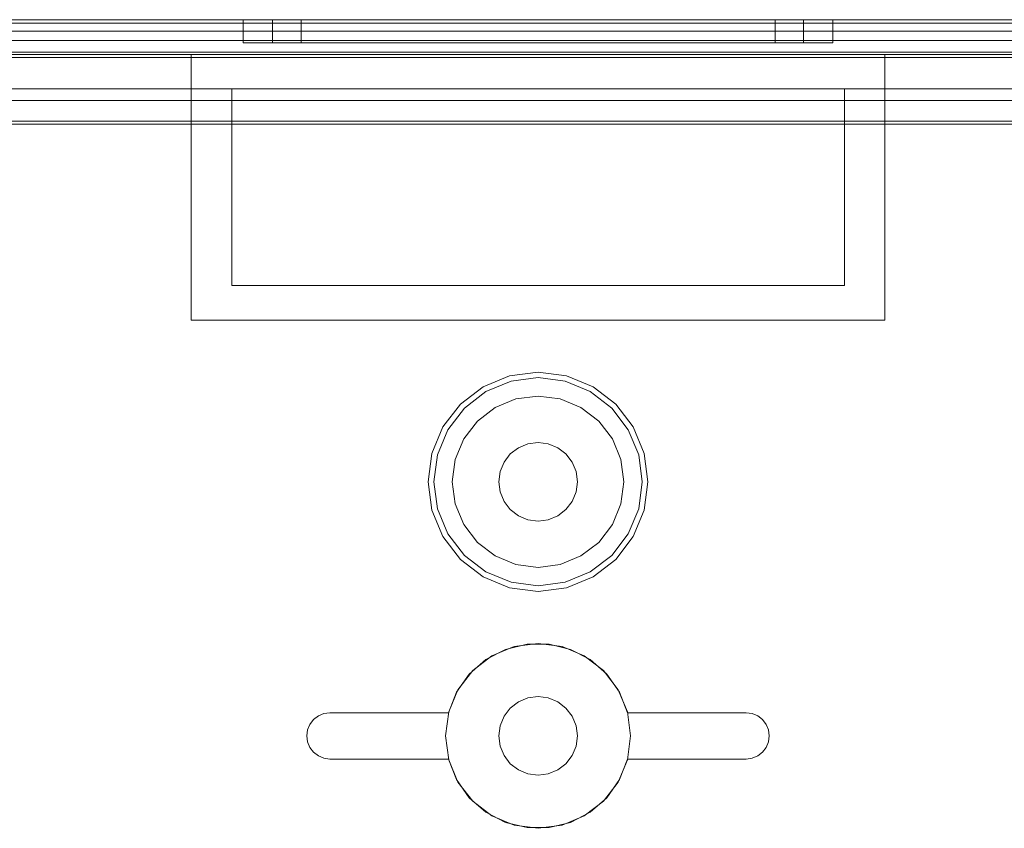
# Model space of a CAD drawing. Extents: x -620 to 300, y 62 to 1112.
# Tile 151 of 200: x 167.24 to 167.906, y 604.722 to 605.269. Entities that reach past the tile are written whole.
import ezdxf

# ---------------------------------------------------------------- set-up
doc = ezdxf.new("R2010")
doc.units = 0
doc.layers.get('0').update_dxf_attribs({"lineweight": 13})

# ---------------------------------------------------------------- blocks, each defined once
blk = doc.blocks.new('Referenz-A06CPVRZL0')
at = {"color": 9, "linetype": 'ByBlock', "lineweight": 13, "ltscale": 0.13, "true_color": 0xc1c9c4}
for p, q in [((168.48922, 605.26889), (166.69234, 605.26889)), ((168.48922, 605.26889), (166.69234, 605.26889)), ((167.59078, 605.26889), (166.77828, 605.26889)), ((166.77828, 605.26889), (167.59078, 605.26889)), ((168.39547, 605.26889), (166.78609, 605.26889)), ((166.78609, 605.26889), (168.39547, 605.26889)), ((167.39156, 605.26889), (167.39156, 605.25326)), ((167.39835, 605.26889), (167.39156, 605.26889)), ((167.39156, 605.26889), (167.39835, 605.26889)), ((167.41825, 605.26889), (167.39835, 605.26889)), ((167.39835, 605.26889), (167.41825, 605.26889)), ((167.4114, 605.26889), (167.4114, 605.25326)), ((167.41752, 605.26889), (167.4114, 605.26889)), ((167.4114, 605.26889), (167.41752, 605.26889)), ((167.43544, 605.26889), (167.41752, 605.26889)), ((167.41752, 605.26889), (167.43544, 605.26889)), ((167.44991, 605.26889), (167.41825, 605.26889)), ((167.41825, 605.26889), (167.44991, 605.26889)), ((167.43062, 605.26889), (167.43062, 605.25326)), ((167.43608, 605.26889), (167.43062, 605.26889)), ((167.43062, 605.26889), (167.43608, 605.26889)), ((167.46394, 605.26889), (167.43544, 605.26889)), ((167.43544, 605.26889), (167.46394, 605.26889)), ((167.45208, 605.26889), (167.43608, 605.26889)), ((167.43608, 605.26889), (167.45208, 605.26889)), ((167.49117, 605.26889), (167.44991, 605.26889)), ((167.44991, 605.26889), (167.49117, 605.26889)), ((167.47753, 605.26889), (167.45208, 605.26889)), ((167.45208, 605.26889), (167.47753, 605.26889)), ((167.50109, 605.26889), (167.46394, 605.26889)), ((167.46394, 605.26889), (167.50109, 605.26889)), ((167.5107, 605.26889), (167.47753, 605.26889)), ((167.47753, 605.26889), (167.5107, 605.26889)), ((167.53922, 605.26889), (167.49117, 605.26889)), ((167.49117, 605.26889), (167.53922, 605.26889)), ((167.54435, 605.26889), (167.50109, 605.26889)), ((167.50109, 605.26889), (167.54435, 605.26889)), ((167.54933, 605.26889), (167.5107, 605.26889)), ((167.5107, 605.26889), (167.54933, 605.26889)), ((167.59078, 605.26889), (167.53922, 605.26889)), ((167.53922, 605.26889), (167.59078, 605.26889)), ((167.59078, 605.26889), (167.54435, 605.26889)), ((167.54435, 605.26889), (167.59078, 605.26889)), ((167.59078, 605.26889), (167.54933, 605.26889)), ((167.54933, 605.26889), (167.59078, 605.26889)), ((168.40328, 605.26889), (167.59078, 605.26889)), ((167.63223, 605.26889), (167.59078, 605.26889)), ((167.63721, 605.26889), (167.59078, 605.26889)), ((167.64234, 605.26889), (167.59078, 605.26889)), ((167.59078, 605.26889), (168.40328, 605.26889)), ((167.59078, 605.26889), (167.63223, 605.26889)), ((167.59078, 605.26889), (167.63721, 605.26889)), ((167.59078, 605.26889), (167.64234, 605.26889)), ((167.67086, 605.26889), (167.63223, 605.26889)), ((167.63223, 605.26889), (167.67086, 605.26889)), ((167.68047, 605.26889), (167.63721, 605.26889)), ((167.63721, 605.26889), (167.68047, 605.26889)), ((167.69039, 605.26889), (167.64234, 605.26889)), ((167.64234, 605.26889), (167.69039, 605.26889)), ((167.70403, 605.26889), (167.67086, 605.26889)), ((167.67086, 605.26889), (167.70403, 605.26889)), ((167.71762, 605.26889), (167.68047, 605.26889)), ((167.68047, 605.26889), (167.71762, 605.26889)), ((167.73165, 605.26889), (167.69039, 605.26889)), ((167.69039, 605.26889), (167.73165, 605.26889)), ((167.72948, 605.26889), (167.70403, 605.26889)), ((167.70403, 605.26889), (167.72948, 605.26889)), ((167.74612, 605.26889), (167.71762, 605.26889)), ((167.71762, 605.26889), (167.74612, 605.26889)), ((167.74548, 605.26889), (167.72948, 605.26889)), ((167.72948, 605.26889), (167.74548, 605.26889)), ((167.76331, 605.26889), (167.73165, 605.26889)), ((167.73165, 605.26889), (167.76331, 605.26889)), ((167.75094, 605.26889), (167.74548, 605.26889)), ((167.74548, 605.26889), (167.75094, 605.26889)), ((167.76404, 605.26889), (167.74612, 605.26889)), ((167.74612, 605.26889), (167.76404, 605.26889)), ((167.75094, 605.25326), (167.75094, 605.26889)), ((167.78321, 605.26889), (167.76331, 605.26889)), ((167.76331, 605.26889), (167.78321, 605.26889)), ((167.77015, 605.26889), (167.76404, 605.26889)), ((167.76404, 605.26889), (167.77015, 605.26889)), ((167.77015, 605.25326), (167.77015, 605.26889)), ((167.79, 605.26889), (167.78321, 605.26889)), ((167.78321, 605.26889), (167.79, 605.26889)), ((167.79, 605.25326), (167.79, 605.26889)), ((166.77828, 605.26108), (167.59078, 605.26108)), ((166.77828, 605.26108), (167.59078, 605.26108)), ((166.78609, 605.26108), (168.39547, 605.26108)), ((168.39547, 605.26108), (166.78609, 605.26108)), ((167.59078, 605.26108), (168.40328, 605.26108)), ((167.59078, 605.26108), (168.40328, 605.26108)), ((167.39156, 605.25326), (167.39835, 605.25326)), ((167.39156, 605.25326), (167.39835, 605.25326)), ((167.39835, 605.25326), (167.41825, 605.25326)), ((167.39835, 605.25326), (167.41825, 605.25326)), ((167.4114, 605.25326), (167.41752, 605.25326)), ((167.4114, 605.25326), (167.41752, 605.25326)), ((167.41752, 605.25326), (167.43544, 605.25326)), ((167.41752, 605.25326), (167.43544, 605.25326)), ((167.41825, 605.25326), (167.44991, 605.25326)), ((167.41825, 605.25326), (167.44991, 605.25326)), ((167.43062, 605.25326), (167.43608, 605.25326)), ((167.43062, 605.25326), (167.43608, 605.25326)), ((167.43544, 605.25326), (167.46394, 605.25326)), ((167.43544, 605.25326), (167.46394, 605.25326)), ((167.43608, 605.25326), (167.45208, 605.25326)), ((167.43608, 605.25326), (167.45208, 605.25326)), ((167.44991, 605.25326), (167.49117, 605.25326)), ((167.44991, 605.25326), (167.49117, 605.25326)), ((167.45208, 605.25326), (167.47753, 605.25326)), ((167.45208, 605.25326), (167.47753, 605.25326)), ((167.46394, 605.25326), (167.50109, 605.25326)), ((167.46394, 605.25326), (167.50109, 605.25326)), ((167.47753, 605.25326), (167.5107, 605.25326)), ((167.47753, 605.25326), (167.5107, 605.25326)), ((167.49117, 605.25326), (167.53922, 605.25326)), ((167.49117, 605.25326), (167.53922, 605.25326)), ((167.50109, 605.25326), (167.54435, 605.25326)), ((167.50109, 605.25326), (167.54435, 605.25326)), ((167.5107, 605.25326), (167.54933, 605.25326)), ((167.5107, 605.25326), (167.54933, 605.25326)), ((167.53922, 605.25326), (167.59078, 605.25326)), ((167.53922, 605.25326), (167.59078, 605.25326)), ((167.54435, 605.25326), (167.59078, 605.25326)), ((167.54435, 605.25326), (167.59078, 605.25326)), ((167.54933, 605.25326), (167.59078, 605.25326)), ((167.54933, 605.25326), (167.59078, 605.25326)), ((167.59078, 605.25326), (167.63223, 605.25326)), ((167.59078, 605.25326), (167.63721, 605.25326)), ((167.59078, 605.25326), (167.64234, 605.25326)), ((167.59078, 605.25326), (167.63223, 605.25326)), ((167.59078, 605.25326), (167.64234, 605.25326)), ((167.59078, 605.25326), (167.63721, 605.25326)), ((167.63223, 605.25326), (167.67086, 605.25326)), ((167.63223, 605.25326), (167.67086, 605.25326)), ((167.63721, 605.25326), (167.68047, 605.25326)), ((167.63721, 605.25326), (167.68047, 605.25326)), ((167.64234, 605.25326), (167.69039, 605.25326)), ((167.64234, 605.25326), (167.69039, 605.25326)), ((167.67086, 605.25326), (167.70403, 605.25326)), ((167.67086, 605.25326), (167.70403, 605.25326)), ((167.68047, 605.25326), (167.71762, 605.25326)), ((167.68047, 605.25326), (167.71762, 605.25326)), ((167.69039, 605.25326), (167.73165, 605.25326)), ((167.69039, 605.25326), (167.73165, 605.25326)), ((167.70403, 605.25326), (167.72948, 605.25326)), ((167.70403, 605.25326), (167.72948, 605.25326)), ((167.71762, 605.25326), (167.74612, 605.25326)), ((167.71762, 605.25326), (167.74612, 605.25326)), ((167.72948, 605.25326), (167.74548, 605.25326)), ((167.72948, 605.25326), (167.74548, 605.25326)), ((167.73165, 605.25326), (167.76331, 605.25326)), ((167.73165, 605.25326), (167.76331, 605.25326)), ((167.74548, 605.25326), (167.75094, 605.25326)), ((167.74548, 605.25326), (167.75094, 605.25326)), ((167.74612, 605.25326), (167.76404, 605.25326)), ((167.74612, 605.25326), (167.76404, 605.25326)), ((167.76331, 605.25326), (167.78321, 605.25326)), ((167.76331, 605.25326), (167.78321, 605.25326)), ((167.76404, 605.25326), (167.77015, 605.25326)), ((167.76404, 605.25326), (167.77015, 605.25326)), ((167.78321, 605.25326), (167.79, 605.25326)), ((167.78321, 605.25326), (167.79, 605.25326)), ((166.69234, 605.24701), (168.48922, 605.24701)), ((168.35172, 605.24701), (166.82984, 605.24701)), ((166.69234, 605.24545), (167.3564, 605.24545)), ((167.3564, 605.15561), (167.3564, 605.24545)), ((167.3564, 605.24545), (167.59078, 605.24545)), ((167.3564, 605.24545), (167.3564, 605.24545)), ((167.3564, 605.24545), (167.59078, 605.24545)), ((167.3564, 605.15561), (167.3564, 605.24545)), ((167.59078, 605.24545), (167.82515, 605.24545)), ((167.59078, 605.24545), (167.82515, 605.24545)), ((167.82515, 605.24545), (167.82515, 605.15561)), ((167.82515, 605.24545), (167.82515, 605.24545)), ((167.82515, 605.24545), (167.82515, 605.15561)), ((167.82515, 605.24545), (168.48922, 605.24545)), ((166.82984, 605.22201), (168.35172, 605.22201)), ((167.38375, 605.22201), (166.82984, 605.22201)), ((167.79781, 605.22201), (167.38375, 605.22201)), ((167.38375, 605.22201), (167.38375, 605.20014)), ((167.38375, 605.20014), (167.38375, 605.22201)), ((167.38375, 605.22201), (167.38375, 605.22201)), ((167.79781, 605.22201), (167.79781, 605.20014)), ((168.35172, 605.22201), (167.79781, 605.22201)), ((167.79781, 605.20014), (167.79781, 605.22201)), ((167.79781, 605.22201), (167.79781, 605.22201)), ((166.8037, 605.20014), (167.38375, 605.20014)), ((167.38375, 605.20014), (166.8039, 605.20014)), ((167.38375, 605.0892), (167.38375, 605.20014)), ((167.38375, 605.20014), (167.38375, 605.15561)), ((167.38375, 605.20014), (167.38375, 605.20014)), ((167.79781, 605.20014), (167.79781, 605.0892)), ((168.12433, 605.20014), (167.79781, 605.20014)), ((167.79781, 605.20014), (168.12433, 605.20014)), ((167.79781, 605.15561), (167.79781, 605.20014)), ((167.79781, 605.20014), (167.79781, 605.20014)), ((167.3564, 605.06576), (167.3564, 605.15561)), ((167.3564, 605.06576), (167.3564, 605.15561)), ((167.38375, 605.15561), (167.38375, 605.0892)), ((167.79781, 605.0892), (167.79781, 605.15561)), ((167.82515, 605.15561), (167.82515, 605.06576)), ((167.82515, 605.15561), (167.82515, 605.06576)), ((167.79781, 605.0892), (167.38375, 605.0892)), ((167.38375, 605.0892), (167.79781, 605.0892)), ((167.38375, 605.0892), (167.38375, 605.0892)), ((167.79781, 605.0892), (167.79781, 605.0892)), ((167.59078, 605.06576), (167.3564, 605.06576)), ((167.3564, 605.06576), (167.3564, 605.06576)), ((167.59078, 605.06576), (167.3564, 605.06576)), ((167.82515, 605.06576), (167.59078, 605.06576)), ((167.82515, 605.06576), (167.59078, 605.06576)), ((167.82515, 605.06576), (167.82515, 605.06576)), ((167.57157, 605.02808), (167.55367, 605.02066)), ((167.59078, 605.03061), (167.57157, 605.02808)), ((167.60999, 605.02808), (167.59078, 605.03061)), ((167.62789, 605.02066), (167.60999, 605.02808)), ((167.55367, 605.02066), (167.5383, 605.00887)), ((167.57256, 605.02439), (167.55558, 605.01736)), ((167.59078, 605.02679), (167.57256, 605.02439)), ((167.609, 605.02439), (167.59078, 605.02679)), ((167.62598, 605.01736), (167.609, 605.02439)), ((167.64326, 605.00887), (167.62789, 605.02066)), ((167.55558, 605.01736), (167.541, 605.00617)), ((167.59078, 605.01436), (167.57578, 605.01238)), ((167.59078, 605.01436), (167.57578, 605.01238)), ((167.60578, 605.01238), (167.59078, 605.01436)), ((167.60578, 605.01238), (167.59078, 605.01436)), ((167.64056, 605.00617), (167.62598, 605.01736)), ((167.5383, 605.00887), (167.5265, 604.9935)), ((167.57578, 605.01238), (167.5618, 605.00659)), ((167.57578, 605.01238), (167.5618, 605.00659)), ((167.61976, 605.00659), (167.60578, 605.01238)), ((167.61976, 605.00659), (167.60578, 605.01238)), ((167.65506, 604.9935), (167.64326, 605.00887)), ((167.541, 605.00617), (167.52981, 604.99159)), ((167.5618, 605.00659), (167.54979, 604.99738)), ((167.5618, 605.00659), (167.54979, 604.99738)), ((167.63177, 604.99738), (167.61976, 605.00659)), ((167.63177, 604.99738), (167.61976, 605.00659)), ((167.65175, 604.99159), (167.64056, 605.00617)), ((167.54979, 604.99738), (167.54058, 604.98537)), ((167.54979, 604.99738), (167.54058, 604.98537)), ((167.64098, 604.98537), (167.63177, 604.99738)), ((167.64098, 604.98537), (167.63177, 604.99738)), ((167.5265, 604.9935), (167.51909, 604.9756)), ((167.52981, 604.99159), (167.52278, 604.97461)), ((167.65878, 604.97461), (167.65175, 604.99159)), ((167.66247, 604.9756), (167.65506, 604.9935)), ((167.54058, 604.98537), (167.53479, 604.97139)), ((167.54058, 604.98537), (167.53479, 604.97139)), ((167.5775, 604.97939), (167.58391, 604.98205)), ((167.58391, 604.98205), (167.5775, 604.97939)), ((167.58391, 604.98205), (167.59078, 604.98295)), ((167.59078, 604.98295), (167.58391, 604.98205)), ((167.59078, 604.98295), (167.59765, 604.98205)), ((167.59765, 604.98205), (167.59078, 604.98295)), ((167.59765, 604.98205), (167.60406, 604.97939)), ((167.60406, 604.97939), (167.59765, 604.98205)), ((167.64677, 604.97139), (167.64098, 604.98537)), ((167.64677, 604.97139), (167.64098, 604.98537)), ((167.51909, 604.9756), (167.51656, 604.95639)), ((167.52278, 604.97461), (167.52038, 604.95639)), ((167.56778, 604.96967), (167.572, 604.97517)), ((167.572, 604.97517), (167.56778, 604.96967)), ((167.572, 604.97517), (167.5775, 604.97939)), ((167.5775, 604.97939), (167.572, 604.97517)), ((167.60406, 604.97939), (167.60956, 604.97517)), ((167.60956, 604.97517), (167.60406, 604.97939)), ((167.60956, 604.97517), (167.61378, 604.96967)), ((167.61378, 604.96967), (167.60956, 604.97517)), ((167.66118, 604.95639), (167.65878, 604.97461)), ((167.665, 604.95639), (167.66247, 604.9756)), ((167.53479, 604.97139), (167.53281, 604.95639)), ((167.53479, 604.97139), (167.53281, 604.95639)), ((167.56512, 604.96326), (167.56778, 604.96967)), ((167.56778, 604.96967), (167.56512, 604.96326)), ((167.61378, 604.96967), (167.61644, 604.96326)), ((167.61644, 604.96326), (167.61378, 604.96967)), ((167.64875, 604.95639), (167.64677, 604.97139)), ((167.64875, 604.95639), (167.64677, 604.97139)), ((167.56422, 604.95639), (167.56512, 604.96326)), ((167.56512, 604.96326), (167.56422, 604.95639)), ((167.61644, 604.96326), (167.61734, 604.95639)), ((167.61734, 604.95639), (167.61644, 604.96326)), ((167.51656, 604.95639), (167.51909, 604.93718)), ((167.52038, 604.95639), (167.52278, 604.93817)), ((167.53281, 604.95639), (167.53479, 604.94138)), ((167.53281, 604.95639), (167.53479, 604.94138)), ((167.56512, 604.94951), (167.56422, 604.95639)), ((167.56422, 604.95639), (167.56512, 604.94951)), ((167.61734, 604.95639), (167.61644, 604.94951)), ((167.61644, 604.94951), (167.61734, 604.95639)), ((167.64677, 604.94138), (167.64875, 604.95639)), ((167.64677, 604.94138), (167.64875, 604.95639)), ((167.65878, 604.93817), (167.66118, 604.95639)), ((167.66247, 604.93718), (167.665, 604.95639)), ((167.56778, 604.94311), (167.56512, 604.94951)), ((167.56512, 604.94951), (167.56778, 604.94311)), ((167.61644, 604.94951), (167.61378, 604.94311)), ((167.61378, 604.94311), (167.61644, 604.94951)), ((167.53479, 604.94138), (167.54058, 604.9274)), ((167.53479, 604.94138), (167.54058, 604.9274)), ((167.572, 604.93761), (167.56778, 604.94311)), ((167.56778, 604.94311), (167.572, 604.93761)), ((167.61378, 604.94311), (167.60956, 604.93761)), ((167.60956, 604.93761), (167.61378, 604.94311)), ((167.64098, 604.9274), (167.64677, 604.94138)), ((167.64098, 604.9274), (167.64677, 604.94138)), ((167.51909, 604.93718), (167.5265, 604.91928)), ((167.52278, 604.93817), (167.52981, 604.92119)), ((167.5775, 604.93338), (167.572, 604.93761)), ((167.572, 604.93761), (167.5775, 604.93338)), ((167.60956, 604.93761), (167.60406, 604.93338)), ((167.60406, 604.93338), (167.60956, 604.93761)), ((167.65175, 604.92119), (167.65878, 604.93817)), ((167.65506, 604.91928), (167.66247, 604.93718)), ((167.54058, 604.9274), (167.54979, 604.9154)), ((167.54058, 604.9274), (167.54979, 604.9154)), ((167.58391, 604.93073), (167.5775, 604.93338)), ((167.5775, 604.93338), (167.58391, 604.93073)), ((167.59078, 604.92983), (167.58391, 604.93073)), ((167.58391, 604.93073), (167.59078, 604.92983)), ((167.59765, 604.93073), (167.59078, 604.92983)), ((167.59078, 604.92983), (167.59765, 604.93073)), ((167.60406, 604.93338), (167.59765, 604.93073)), ((167.59765, 604.93073), (167.60406, 604.93338)), ((167.63177, 604.9154), (167.64098, 604.9274)), ((167.63177, 604.9154), (167.64098, 604.9274)), ((167.52981, 604.92119), (167.541, 604.90661)), ((167.64056, 604.90661), (167.65175, 604.92119)), ((167.5265, 604.91928), (167.5383, 604.90391)), ((167.54979, 604.9154), (167.5618, 604.90619)), ((167.54979, 604.9154), (167.5618, 604.90619)), ((167.61976, 604.90619), (167.63177, 604.9154)), ((167.61976, 604.90619), (167.63177, 604.9154)), ((167.64326, 604.90391), (167.65506, 604.91928)), ((167.5383, 604.90391), (167.55367, 604.89211)), ((167.541, 604.90661), (167.55558, 604.89542)), ((167.5618, 604.90619), (167.57578, 604.90039)), ((167.5618, 604.90619), (167.57578, 604.90039)), ((167.60578, 604.90039), (167.61976, 604.90619)), ((167.60578, 604.90039), (167.61976, 604.90619)), ((167.62598, 604.89542), (167.64056, 604.90661)), ((167.62789, 604.89211), (167.64326, 604.90391)), ((167.55558, 604.89542), (167.57256, 604.88839)), ((167.57578, 604.90039), (167.59078, 604.89842)), ((167.57578, 604.90039), (167.59078, 604.89842)), ((167.59078, 604.89842), (167.60578, 604.90039)), ((167.59078, 604.89842), (167.60578, 604.90039)), ((167.609, 604.88839), (167.62598, 604.89542)), ((167.55367, 604.89211), (167.57157, 604.8847)), ((167.57256, 604.88839), (167.59078, 604.88599)), ((167.59078, 604.88599), (167.609, 604.88839)), ((167.60999, 604.8847), (167.62789, 604.89211)), ((167.57157, 604.8847), (167.59078, 604.88217)), ((167.59078, 604.88217), (167.60999, 604.8847)), ((167.55553, 604.83613), (167.56879, 604.84302)), ((167.56879, 604.84302), (167.55553, 604.83613)), ((167.5746, 604.84488), (167.55953, 604.83864)), ((167.5746, 604.84488), (167.55953, 604.83864)), ((167.56879, 604.84302), (167.58331, 604.84657)), ((167.58331, 604.84657), (167.56879, 604.84302)), ((167.59078, 604.84701), (167.5746, 604.84488)), ((167.59078, 604.84701), (167.5746, 604.84488)), ((167.58331, 604.84657), (167.59825, 604.84657)), ((167.59825, 604.84657), (167.58331, 604.84657)), ((167.60696, 604.84488), (167.59078, 604.84701)), ((167.60696, 604.84488), (167.59078, 604.84701)), ((167.59825, 604.84657), (167.61277, 604.84302)), ((167.61277, 604.84302), (167.59825, 604.84657)), ((167.62203, 604.83864), (167.60696, 604.84488)), ((167.62203, 604.83864), (167.60696, 604.84488)), ((167.61277, 604.84302), (167.62603, 604.83613)), ((167.62603, 604.83613), (167.61277, 604.84302)), ((167.54429, 604.82629), (167.55553, 604.83613)), ((167.55553, 604.83613), (167.54429, 604.82629)), ((167.55953, 604.83864), (167.54659, 604.82871)), ((167.55953, 604.83864), (167.54659, 604.82871)), ((167.63497, 604.82871), (167.62203, 604.83864)), ((167.63497, 604.82871), (167.62203, 604.83864)), ((167.62603, 604.83613), (167.63727, 604.82629)), ((167.63727, 604.82629), (167.62603, 604.83613)), ((167.54659, 604.82871), (167.53665, 604.81576)), ((167.54659, 604.82871), (167.53665, 604.81576)), ((167.64491, 604.81576), (167.63497, 604.82871)), ((167.64491, 604.81576), (167.63497, 604.82871)), ((167.5357, 604.81406), (167.54429, 604.82629)), ((167.54429, 604.82629), (167.5357, 604.81406)), ((167.63727, 604.82629), (167.64586, 604.81406)), ((167.64586, 604.81406), (167.63727, 604.82629)), ((167.53665, 604.81576), (167.53041, 604.80069)), ((167.53665, 604.81576), (167.53041, 604.80069)), ((167.65115, 604.80069), (167.64491, 604.81576)), ((167.65115, 604.80069), (167.64491, 604.81576)), ((167.53026, 604.80014), (167.5357, 604.81406)), ((167.5357, 604.81406), (167.53026, 604.80014)), ((167.5775, 604.80752), (167.572, 604.8033)), ((167.572, 604.8033), (167.5775, 604.80752)), ((167.58391, 604.81017), (167.5775, 604.80752)), ((167.5775, 604.80752), (167.58391, 604.81017)), ((167.59078, 604.81108), (167.58391, 604.81017)), ((167.58391, 604.81017), (167.59078, 604.81108)), ((167.59765, 604.81017), (167.59078, 604.81108)), ((167.59078, 604.81108), (167.59765, 604.81017)), ((167.60406, 604.80752), (167.59765, 604.81017)), ((167.59765, 604.81017), (167.60406, 604.80752)), ((167.60956, 604.8033), (167.60406, 604.80752)), ((167.60406, 604.80752), (167.60956, 604.8033)), ((167.64586, 604.81406), (167.6513, 604.80014)), ((167.6513, 604.80014), (167.64586, 604.81406)), ((167.572, 604.8033), (167.56778, 604.79779)), ((167.56778, 604.79779), (167.572, 604.8033)), ((167.61378, 604.79779), (167.60956, 604.8033)), ((167.60956, 604.8033), (167.61378, 604.79779)), ((167.43662, 604.79233), (167.43911, 604.79556)), ((167.43911, 604.79556), (167.43662, 604.79233)), ((167.43911, 604.79556), (167.44234, 604.79804)), ((167.44234, 604.79804), (167.43911, 604.79556)), ((167.44234, 604.79804), (167.44611, 604.79961)), ((167.44611, 604.79961), (167.44234, 604.79804)), ((167.44611, 604.79961), (167.45015, 604.80014)), ((167.45015, 604.80014), (167.44611, 604.79961)), ((167.45015, 604.80014), (167.53026, 604.80014)), ((167.53026, 604.80014), (167.45015, 604.80014)), ((167.45015, 604.80014), (167.45015, 604.80014)), ((167.53041, 604.80069), (167.52828, 604.78451)), ((167.53041, 604.80069), (167.52828, 604.78451)), ((167.53026, 604.80014), (167.53026, 604.80014)), ((167.56778, 604.79779), (167.56512, 604.79139)), ((167.56512, 604.79139), (167.56778, 604.79779)), ((167.61644, 604.79139), (167.61378, 604.79779)), ((167.61378, 604.79779), (167.61644, 604.79139)), ((167.65328, 604.78451), (167.65115, 604.80069)), ((167.65328, 604.78451), (167.65115, 604.80069)), ((167.6513, 604.80014), (167.7314, 604.80014)), ((167.7314, 604.80014), (167.6513, 604.80014)), ((167.6513, 604.80014), (167.6513, 604.80014)), ((167.7314, 604.80014), (167.73545, 604.79961)), ((167.73545, 604.79961), (167.7314, 604.80014)), ((167.7314, 604.80014), (167.7314, 604.80014)), ((167.73545, 604.79961), (167.73922, 604.79804)), ((167.73922, 604.79804), (167.73545, 604.79961)), ((167.73922, 604.79804), (167.74245, 604.79556)), ((167.74245, 604.79556), (167.73922, 604.79804)), ((167.74245, 604.79556), (167.74494, 604.79233)), ((167.74494, 604.79233), (167.74245, 604.79556)), ((167.43453, 604.78451), (167.43506, 604.78856)), ((167.43506, 604.78856), (167.43453, 604.78451)), ((167.43506, 604.78856), (167.43662, 604.79233)), ((167.43662, 604.79233), (167.43506, 604.78856)), ((167.56512, 604.79139), (167.56422, 604.78451)), ((167.56422, 604.78451), (167.56512, 604.79139)), ((167.61734, 604.78451), (167.61644, 604.79139)), ((167.61644, 604.79139), (167.61734, 604.78451)), ((167.74494, 604.79233), (167.7465, 604.78856)), ((167.7465, 604.78856), (167.74494, 604.79233)), ((167.7465, 604.78856), (167.74703, 604.78451)), ((167.74703, 604.78451), (167.7465, 604.78856)), ((167.43506, 604.78047), (167.43453, 604.78451)), ((167.43453, 604.78451), (167.43506, 604.78047)), ((167.52828, 604.78451), (167.53041, 604.76834)), ((167.52828, 604.78451), (167.53041, 604.76834)), ((167.56422, 604.78451), (167.56512, 604.77764)), ((167.56512, 604.77764), (167.56422, 604.78451)), ((167.61644, 604.77764), (167.61734, 604.78451)), ((167.61734, 604.78451), (167.61644, 604.77764)), ((167.65115, 604.76834), (167.65328, 604.78451)), ((167.65115, 604.76834), (167.65328, 604.78451)), ((167.74703, 604.78451), (167.7465, 604.78047)), ((167.7465, 604.78047), (167.74703, 604.78451)), ((167.43662, 604.7767), (167.43506, 604.78047)), ((167.43506, 604.78047), (167.43662, 604.7767)), ((167.43911, 604.77346), (167.43662, 604.7767)), ((167.43662, 604.7767), (167.43911, 604.77346)), ((167.56512, 604.77764), (167.56778, 604.77123)), ((167.56778, 604.77123), (167.56512, 604.77764)), ((167.61378, 604.77123), (167.61644, 604.77764)), ((167.61644, 604.77764), (167.61378, 604.77123)), ((167.74494, 604.7767), (167.74245, 604.77346)), ((167.74245, 604.77346), (167.74494, 604.7767)), ((167.7465, 604.78047), (167.74494, 604.7767)), ((167.74494, 604.7767), (167.7465, 604.78047)), ((167.44234, 604.77098), (167.43911, 604.77346)), ((167.43911, 604.77346), (167.44234, 604.77098)), ((167.44611, 604.76942), (167.44234, 604.77098)), ((167.44234, 604.77098), (167.44611, 604.76942)), ((167.45015, 604.76889), (167.44611, 604.76942)), ((167.44611, 604.76942), (167.45015, 604.76889)), ((167.53026, 604.76889), (167.45015, 604.76889)), ((167.45015, 604.76889), (167.53026, 604.76889)), ((167.45015, 604.76889), (167.45015, 604.76889)), ((167.5357, 604.75497), (167.53026, 604.76889)), ((167.53026, 604.76889), (167.5357, 604.75497)), ((167.53026, 604.76889), (167.53026, 604.76889)), ((167.53041, 604.76834), (167.53665, 604.75326)), ((167.53041, 604.76834), (167.53665, 604.75326)), ((167.56778, 604.77123), (167.572, 604.76573)), ((167.572, 604.76573), (167.56778, 604.77123)), ((167.60956, 604.76573), (167.61378, 604.77123)), ((167.61378, 604.77123), (167.60956, 604.76573)), ((167.64491, 604.75326), (167.65115, 604.76834)), ((167.64491, 604.75326), (167.65115, 604.76834)), ((167.6513, 604.76889), (167.64586, 604.75497)), ((167.64586, 604.75497), (167.6513, 604.76889)), ((167.7314, 604.76889), (167.6513, 604.76889)), ((167.6513, 604.76889), (167.7314, 604.76889)), ((167.6513, 604.76889), (167.6513, 604.76889)), ((167.73545, 604.76942), (167.7314, 604.76889)), ((167.7314, 604.76889), (167.73545, 604.76942)), ((167.7314, 604.76889), (167.7314, 604.76889)), ((167.73922, 604.77098), (167.73545, 604.76942)), ((167.73545, 604.76942), (167.73922, 604.77098)), ((167.74245, 604.77346), (167.73922, 604.77098)), ((167.73922, 604.77098), (167.74245, 604.77346)), ((167.572, 604.76573), (167.5775, 604.76151)), ((167.5775, 604.76151), (167.572, 604.76573)), ((167.5775, 604.76151), (167.58391, 604.75886)), ((167.58391, 604.75886), (167.5775, 604.76151)), ((167.59765, 604.75886), (167.60406, 604.76151)), ((167.60406, 604.76151), (167.59765, 604.75886)), ((167.60406, 604.76151), (167.60956, 604.76573)), ((167.60956, 604.76573), (167.60406, 604.76151)), ((167.54429, 604.74274), (167.5357, 604.75497)), ((167.5357, 604.75497), (167.54429, 604.74274)), ((167.58391, 604.75886), (167.59078, 604.75795)), ((167.59078, 604.75795), (167.58391, 604.75886)), ((167.59078, 604.75795), (167.59765, 604.75886)), ((167.59765, 604.75886), (167.59078, 604.75795)), ((167.64586, 604.75497), (167.63727, 604.74274)), ((167.63727, 604.74274), (167.64586, 604.75497)), ((167.53665, 604.75326), (167.54659, 604.74032)), ((167.53665, 604.75326), (167.54659, 604.74032)), ((167.63497, 604.74032), (167.64491, 604.75326)), ((167.63497, 604.74032), (167.64491, 604.75326)), ((167.55553, 604.7329), (167.54429, 604.74274)), ((167.54429, 604.74274), (167.55553, 604.7329)), ((167.63727, 604.74274), (167.62603, 604.7329)), ((167.62603, 604.7329), (167.63727, 604.74274)), ((167.54659, 604.74032), (167.55953, 604.73039)), ((167.54659, 604.74032), (167.55953, 604.73039)), ((167.62203, 604.73039), (167.63497, 604.74032)), ((167.62203, 604.73039), (167.63497, 604.74032)), ((167.56879, 604.72601), (167.55553, 604.7329)), ((167.55553, 604.7329), (167.56879, 604.72601)), ((167.55953, 604.73039), (167.5746, 604.72414)), ((167.55953, 604.73039), (167.5746, 604.72414)), ((167.60696, 604.72414), (167.62203, 604.73039)), ((167.60696, 604.72414), (167.62203, 604.73039)), ((167.62603, 604.7329), (167.61277, 604.72601)), ((167.61277, 604.72601), (167.62603, 604.7329)), ((167.58331, 604.72246), (167.56879, 604.72601)), ((167.56879, 604.72601), (167.58331, 604.72246)), ((167.5746, 604.72414), (167.59078, 604.72201)), ((167.5746, 604.72414), (167.59078, 604.72201)), ((167.59825, 604.72246), (167.58331, 604.72246)), ((167.58331, 604.72246), (167.59825, 604.72246)), ((167.59078, 604.72201), (167.60696, 604.72414)), ((167.59078, 604.72201), (167.60696, 604.72414)), ((167.61277, 604.72601), (167.59825, 604.72246)), ((167.59825, 604.72246), (167.61277, 604.72601))]:
    blk.add_line(p, q, dxfattribs=at)
at = {"color": 251, "linetype": 'ByBlock', "lineweight": 13, "ltscale": 0.13, "true_color": 0x636363}
for p, q in [((168.48922, 605.26889), (166.69234, 605.26889)), ((168.48922, 605.26664), (166.69234, 605.26664)), ((168.35172, 605.25483), (166.82984, 605.25483)), ((166.82984, 605.25483), (168.35172, 605.25483)), ((166.69234, 605.2432), (168.48922, 605.2432)), ((166.82984, 605.2142), (168.35172, 605.2142)), ((168.35172, 605.2142), (166.82984, 605.2142)), ((166.82515, 605.20014), (168.3564, 605.20014)), ((166.82713, 605.19816), (168.35443, 605.19816))]:
    blk.add_line(p, q, dxfattribs=at)

msp = doc.modelspace()

# ---------------------------------------------------------------- block references
at = {"color": 8, "lineweight": 25, "ltscale": 0.25, "true_color": 0x808080}
msp.add_blockref('Referenz-A06CPVRZL0', (0, 0), dxfattribs=at)

doc.saveas('drawing.dxf')
